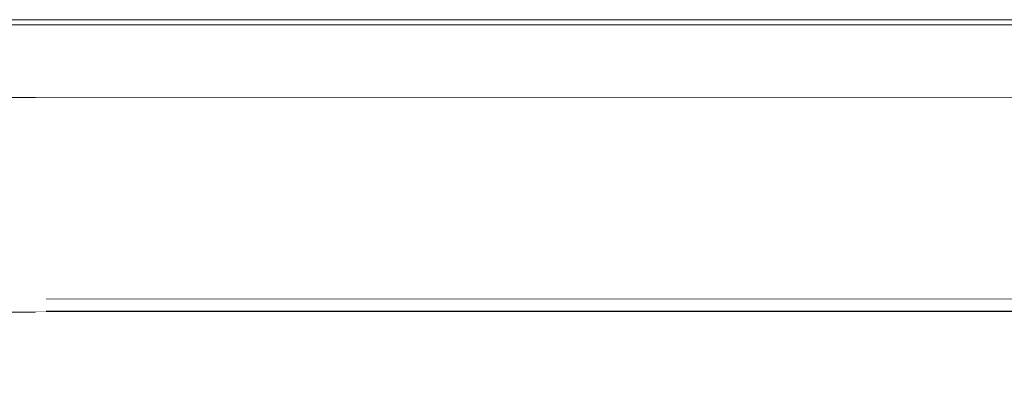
# Model space of a CAD drawing. Header units: millimetres. Extents: x -30280 to 100171, y -17460 to 4378.
# Tile 121 of 256: x 64937 to 68855, y -11320 to -9850. Entities that reach past the tile are written whole.
import ezdxf

# ---------------------------------------------------------------- set-up
doc = ezdxf.new("R2010")
doc.units = ezdxf.units.MM
doc.header["$MEASUREMENT"] = 0
doc.linetypes.add('Wipeout_Contour', pattern=[1000, 0, -1000])
for name, color, linetype in [('10_ESTR_Fotjats', 7, 'Continuous'), ('Nuevo_07_CR_Cel Ras armstrong', 7, 'Continuous'), ('Nuevo_07_CR_Cel Ras pladur', 7, 'Continuous'), ('Nuevo_08_E_Envans secs', 7, 'Continuous')]:
    doc.layers.add(name, color=color, linetype=linetype)
doc.layers.add('10_ESTR_Fotjats_Pluma_Nº__1', color=7, linetype='Continuous', lineweight=5)
doc.layers.add('Nuevo_07_CR_Cel Ras armstrong_Pluma_Nº__1', color=7, linetype='Continuous', lineweight=5)
doc.layers.add('Nuevo_07_CR_Cel Ras pladur_Pluma_Nº__102', color=7, linetype='Continuous', lineweight=5, true_color=0xcccccc)

# ---------------------------------------------------------------- blocks, each defined once
blk = doc.blocks.new('Elem Sección_195_3', base_point=(91863.5, -13460))
at = {"layer": '10_ESTR_Fotjats_Pluma_Nº__1', "color": 7, "linetype": 'Continuous', "lineweight": 5}
for p, q in [((100170.8, -9850), (62557.8, -9850)), ((100170.8, -9870), (62557.8, -9870)), ((75727.1, -10160), (63958.7, -10160))]:
    blk.add_line(p, q, dxfattribs=at)
blk = doc.blocks.new('Elem Sección_222_3', base_point=(91863.5, -13460))
at = {"color": 254, "linetype": 'Wipeout_Contour', "lineweight": 0, "ltscale": 282842.506834}
blk.add_wipeout([(64442.9, -11013), (75242.9, -11013), (75242.9, -11010), (64442.9, -11010)], dxfattribs=at).dxf.layer = 'Nuevo_07_CR_Cel Ras pladur'
at = {"layer": 'Nuevo_07_CR_Cel Ras pladur_Pluma_Nº__102', "color": 254, "linetype": 'Continuous', "lineweight": 5, "true_color": 0xcccccc}
blk.add_line((64442.9, -11013), (75242.9, -11013), dxfattribs=at)
blk = doc.blocks.new('Elem Sección_226_3', base_point=(91863.5, -13460))
at = {"layer": 'Nuevo_07_CR_Cel Ras armstrong_Pluma_Nº__1', "color": 7, "linetype": 'Continuous', "lineweight": 5}
for p, q in [((65642.9, -10960), (65042.9, -10960)), ((65642.9, -11010), (65042.9, -11010))]:
    blk.add_line(p, q, dxfattribs=at)
blk = doc.blocks.new('Elem Sección_227_3', base_point=(91863.5, -13460))
at = {"layer": 'Nuevo_07_CR_Cel Ras armstrong_Pluma_Nº__1', "color": 7, "linetype": 'Continuous', "lineweight": 5}
for p, q in [((66242.9, -10960), (65642.9, -10960)), ((66242.9, -11010), (65642.9, -11010))]:
    blk.add_line(p, q, dxfattribs=at)
blk = doc.blocks.new('Elem Sección_228_3', base_point=(91863.5, -13460))
at = {"layer": 'Nuevo_07_CR_Cel Ras armstrong_Pluma_Nº__1', "color": 7, "linetype": 'Continuous', "lineweight": 5}
for p, q in [((67442.9, -10960), (66842.9, -10960)), ((67442.9, -11010), (66842.9, -11010))]:
    blk.add_line(p, q, dxfattribs=at)
blk = doc.blocks.new('Elem Sección_229_3', base_point=(91863.5, -13460))
at = {"layer": 'Nuevo_07_CR_Cel Ras armstrong_Pluma_Nº__1', "color": 7, "linetype": 'Continuous', "lineweight": 5}
for p, q in [((68042.9, -10960), (67442.9, -10960)), ((68042.9, -11010), (67442.9, -11010))]:
    blk.add_line(p, q, dxfattribs=at)
blk = doc.blocks.new('Elem Sección_230_3', base_point=(91863.5, -13460))
at = {"layer": 'Nuevo_07_CR_Cel Ras armstrong_Pluma_Nº__1', "color": 7, "linetype": 'Continuous', "lineweight": 5}
for p, q in [((66842.9, -10960), (66242.9, -10960)), ((66842.9, -11010), (66242.9, -11010))]:
    blk.add_line(p, q, dxfattribs=at)
blk = doc.blocks.new('Elem Sección_231_3', base_point=(91863.5, -13460))
at = {"layer": 'Nuevo_07_CR_Cel Ras armstrong_Pluma_Nº__1', "color": 7, "linetype": 'Continuous', "lineweight": 5}
for p, q in [((69242.9, -10960), (68642.9, -10960)), ((69242.9, -11010), (68642.9, -11010))]:
    blk.add_line(p, q, dxfattribs=at)
blk = doc.blocks.new('Elem Sección_233_3', base_point=(91863.5, -13460))
at = {"layer": 'Nuevo_07_CR_Cel Ras armstrong_Pluma_Nº__1', "color": 7, "linetype": 'Continuous', "lineweight": 5}
for p, q in [((68642.9, -10960), (68042.9, -10960)), ((68642.9, -11010), (68042.9, -11010))]:
    blk.add_line(p, q, dxfattribs=at)
blk = doc.blocks.new('Elem Sección_259_3', base_point=(91863.5, -13460))
at = {"color": 254, "linetype": 'Wipeout_Contour', "lineweight": 0, "ltscale": 278817.759639}
blk.add_wipeout([(65000, -10160), (65000, -10960), (72792.4, -10960), (72792.4, -10160)], dxfattribs=at).dxf.layer = 'Nuevo_08_E_Envans secs'
at = {"color": 254, "linetype": 'Wipeout_Contour', "lineweight": 0, "ltscale": 562645.808334}
blk.add_wipeout([(72792.4, -11013), (65000, -11013), (65000, -11360), (69139.3, -11360), (69139.3, -11410), (70739.3, -11410), (70739.3, -11360), (72792.4, -11360)], dxfattribs=at).dxf.layer = 'Nuevo_08_E_Envans secs'

msp = doc.modelspace()

# ---------------------------------------------------------------- block references
at = {"layer": '10_ESTR_Fotjats', "lineweight": 0}
msp.add_blockref('Elem Sección_195_3', (91863.5, -13460), dxfattribs=at)
at = {"layer": 'Nuevo_07_CR_Cel Ras pladur', "lineweight": 0}
msp.add_blockref('Elem Sección_222_3', (91863.5, -13460), dxfattribs=at)

# ---------------------------------------------------------------- next in the draw order: block references
at = {"layer": 'Nuevo_07_CR_Cel Ras armstrong', "lineweight": 0}
for name in ['Elem Sección_226_3', 'Elem Sección_227_3', 'Elem Sección_230_3', 'Elem Sección_228_3', 'Elem Sección_229_3', 'Elem Sección_233_3', 'Elem Sección_231_3']:
    msp.add_blockref(name, (91863.5, -13460), dxfattribs=at)

# ---------------------------------------------------------------- next in the draw order: block references
at = {"layer": 'Nuevo_08_E_Envans secs', "lineweight": 0}
msp.add_blockref('Elem Sección_259_3', (91863.5, -13460), dxfattribs=at)

doc.saveas('drawing.dxf')
